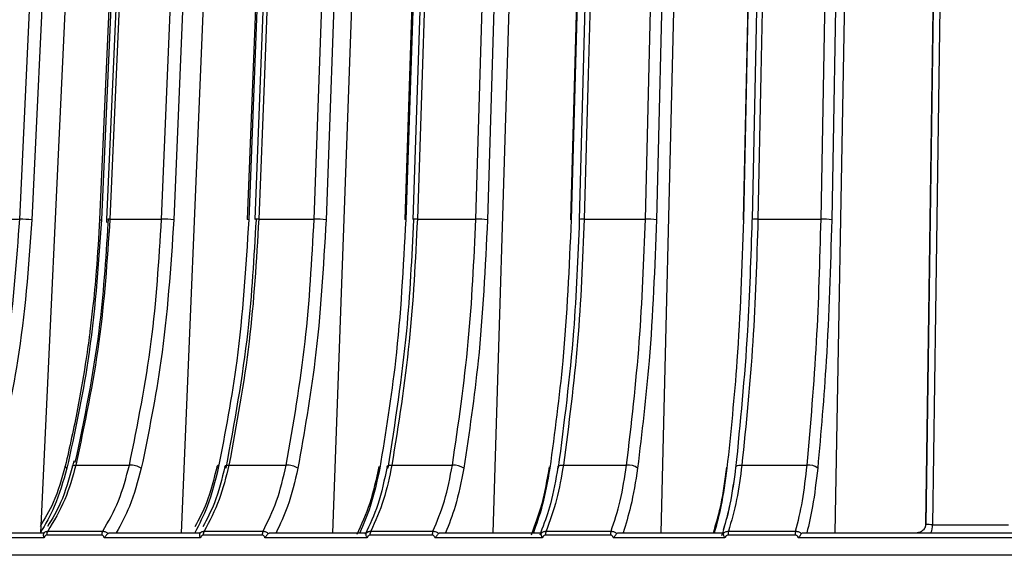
# Model space of a CAD drawing. Header units: millimetres. Extents: x -266 to 166, y -697 to -168.
# Tile 14 of 23: x -161 to -104, y -440 to -410. Entities that reach past the tile are written whole.
import ezdxf

# ---------------------------------------------------------------- set-up
doc = ezdxf.new("R2010")
doc.units = ezdxf.units.MM

msp = doc.modelspace()

# ---------------------------------------------------------------- linework, layer by layer
at = {"color": 7, "linetype": 'Continuous', "lineweight": 25}
for p, q in [((-159.796, -439.147), (-157.244, -384.334)), ((-151.688, -439.147), (-149.414, -384.334)), ((-142.98, -439.147), (-141.005, -384.334)), ((-133.751, -439.147), (-132.093, -384.334)), ((-124.085, -439.147), (-122.759, -384.334)), ((-114.069, -439.147), (-113.087, -384.334)), ((-163.755, -421.075), (-161.011, -421.075)), ((-156.005, -421.087), (-156.016, -421.264)), ((-155.91, -421.307), (-155.893, -421.11)), ((-155.82, -421.075), (-152.841, -421.075)), ((-147.248, -421.075), (-144.061, -421.075)), ((-138.117, -421.075), (-134.751, -421.075)), ((-128.509, -421.075), (-124.994, -421.075)), ((-118.511, -421.075), (-114.879, -421.075)), ((-157.903, -435.007), (-157.966, -435.301)), ((-157.776, -435.245), (-154.692, -435.245)), ((-148.967, -435.245), (-145.669, -435.245)), ((-139.584, -435.245), (-136.1, -435.245)), ((-129.711, -435.245), (-126.073, -435.245)), ((-119.437, -435.245), (-115.678, -435.245)), ((-108.856, -438.661), (-108.853, -438.647)), ((-108.467, -438.682), (-104.093, -438.682)), ((-164.379, -439.147), (-159.584, -439.147)), ((-156.287, -439.28), (-159.461, -439.28)), ((-159.4, -439.06), (-156.229, -439.06)), ((-155.785, -439.147), (-150.618, -439.147)), ((-147.054, -439.28), (-150.449, -439.28)), ((-150.396, -439.06), (-147.004, -439.06)), ((-146.554, -439.147), (-141.062, -439.147)), ((-137.263, -439.28), (-140.849, -439.28)), ((-140.804, -439.06), (-137.221, -439.06)), ((-136.769, -439.147), (-131.003, -439.147)), ((-130.944, -438.932), (-131.064, -439.287)), ((-127.003, -439.28), (-130.748, -439.28)), ((-130.71, -439.06), (-126.969, -439.06)), ((-126.52, -439.147), (-120.531, -439.147)), ((-116.367, -439.28), (-120.236, -439.28)), ((-120.207, -439.06), (-116.341, -439.06)), ((-115.899, -439.147), (-100.894, -439.147)), ((-159.605, -439.447), (-164.742, -439.447)), ((-150.604, -439.447), (-156.139, -439.447)), ((-141.013, -439.447), (-146.896, -439.447)), ((-130.919, -439.447), (-137.096, -439.447)), ((-120.413, -439.447), (-126.829, -439.447)), ((-100.933, -439.447), (-116.187, -439.447))]:
    msp.add_line(p, q, dxfattribs=at)
at = {"color": 7, "linetype": 'Continuous', "lineweight": 25, "flags": 128}
for points in [[(-161.011, -421.075), (-160.412, -408.205), (-160.024, -399.878), (-159.637, -391.55), (-159.249, -383.222)], [(-158.542, -383.257), (-159.529, -404.454), (-160.304, -421.11)], [(-154.748, -383.233), (-155.556, -401.569), (-156.416, -421.087)], [(-154.635, -383.257), (-155.569, -404.454), (-156.302, -421.11)], [(-154.347, -383.234), (-155.15, -401.569), (-156.005, -421.087)], [(-154.162, -383.222), (-154.726, -396.092), (-155.091, -404.42), (-155.455, -412.748), (-155.82, -421.075)], [(-152.841, -421.075), (-152.308, -408.205), (-151.962, -399.878), (-151.617, -391.55), (-151.271, -383.222)], [(-150.57, -383.257), (-151.45, -404.454), (-152.14, -421.11)], [(-146.443, -383.235), (-147.154, -401.57), (-147.911, -421.088)], [(-146.359, -383.257), (-147.181, -404.454), (-147.827, -421.11)], [(-146.012, -383.235), (-146.719, -401.57), (-147.47, -421.088)], [(-145.79, -383.222), (-146.286, -396.092), (-146.607, -404.42), (-146.927, -412.748), (-147.248, -421.075)], [(-144.061, -421.075), (-143.598, -408.205), (-143.298, -399.878), (-142.998, -391.55), (-142.698, -383.222)], [(-142.009, -383.257), (-142.773, -404.454), (-143.373, -421.11)], [(-137.589, -383.242), (-138.197, -401.572), (-138.844, -421.09)], [(-137.532, -383.257), (-138.235, -404.454), (-138.787, -421.11)], [(-137.133, -383.236), (-137.736, -401.572), (-138.378, -421.09)], [(-136.872, -383.222), (-137.295, -396.092), (-137.569, -404.42), (-137.843, -412.748), (-138.117, -421.075)], [(-134.751, -421.075), (-134.361, -408.205), (-134.11, -399.878), (-133.858, -391.55), (-133.606, -383.222)], [(-132.936, -383.257), (-133.577, -404.454), (-134.081, -421.11)], [(-128.266, -383.238), (-128.766, -401.573), (-129.298, -421.091)], [(-128.233, -383.257), (-128.811, -404.454), (-129.264, -421.11)], [(-127.789, -383.238), (-128.283, -401.573), (-128.809, -421.091)], [(-127.489, -383.222), (-127.836, -396.092), (-128.06, -404.42), (-128.284, -412.748), (-128.509, -421.075)], [(-124.994, -421.075), (-124.682, -408.205), (-124.481, -399.878), (-124.28, -391.55), (-124.078, -383.222)], [(-123.433, -383.257), (-123.946, -404.454), (-124.349, -421.11)], [(-118.56, -383.239), (-118.946, -401.575), (-119.357, -421.093)], [(-118.547, -383.257), (-118.994, -404.454), (-119.345, -421.11)], [(-118.066, -383.239), (-118.446, -401.575), (-118.851, -421.093)], [(-117.725, -383.222), (-117.992, -396.092), (-118.165, -404.42), (-118.338, -412.748), (-118.511, -421.075)], [(-114.879, -421.075), (-114.648, -408.205), (-114.499, -399.878), (-114.35, -391.55), (-114.201, -383.222)], [(-113.586, -383.257), (-113.966, -404.454), (-114.264, -421.11)], [(-108.853, -438.647), (-108.407, -407.629), (-108.056, -383.257)], [(-108.05, -383.241), (-108.439, -410.265), (-108.847, -438.663)], [(-107.669, -383.222), (-107.94, -402.078), (-108.116, -414.28), (-108.291, -426.481), (-108.467, -438.682)], [(-147.827, -421.11), (-147.874, -421.103), (-147.903, -421.097), (-147.913, -421.091), (-147.911, -421.088)], [(-138.787, -421.11), (-138.825, -421.103), (-138.845, -421.097), (-138.846, -421.091), (-138.844, -421.09)], [(-129.264, -421.11), (-129.294, -421.103), (-129.305, -421.097), (-129.298, -421.091)], [(-128.777, -421.11), (-128.806, -421.103), (-128.816, -421.097), (-128.809, -421.091)], [(-119.345, -421.11), (-119.365, -421.103), (-119.367, -421.097), (-119.357, -421.093)], [(-118.84, -421.11), (-118.86, -421.103), (-118.861, -421.097), (-118.851, -421.093)], [(-158.289, -435.421), (-158.34, -435.387), (-158.373, -435.354), (-158.389, -435.323), (-158.388, -435.3)], [(-157.966, -435.301), (-157.964, -435.296), (-157.942, -435.274), (-157.902, -435.258), (-157.846, -435.248), (-157.776, -435.245)], [(-149.576, -435.421), (-149.619, -435.387), (-149.645, -435.354), (-149.652, -435.323), (-149.65, -435.315)], [(-149.124, -435.421), (-149.167, -435.387), (-149.192, -435.354), (-149.199, -435.323), (-149.186, -435.296), (-149.156, -435.274), (-149.107, -435.258), (-149.044, -435.248), (-148.967, -435.245)], [(-139.804, -435.421), (-139.839, -435.387), (-139.855, -435.354), (-139.853, -435.323), (-139.832, -435.296), (-139.793, -435.274), (-139.737, -435.258), (-139.666, -435.248), (-139.584, -435.245)], [(-129.991, -435.421), (-130.018, -435.387), (-130.026, -435.354), (-130.015, -435.323), (-129.985, -435.296), (-129.938, -435.274), (-129.874, -435.258), (-129.798, -435.248), (-129.711, -435.245)], [(-119.776, -435.421), (-119.794, -435.387), (-119.793, -435.354), (-119.773, -435.323), (-119.735, -435.296), (-119.68, -435.274), (-119.61, -435.258), (-119.528, -435.248), (-119.437, -435.245)]]:
    msp.add_lwpolyline(points, dxfattribs=at)
at = {"color": 7, "linetype": 'Continuous', "lineweight": 25}
for centre, radius, start, end in [((-161.051, -429.151), 8.075, 84.6929, 89.7179), ((-156.318, -420.894), 0.216, 242.9757, 274.0476), ((-155.872, -421.743), 0.67, 85.5785, 101.4802), ((-152.847, -428.328), 7.253, 84.4076, 89.954), ((-147.304, -422.037), 0.963, 86.7083, 99.9768), ((-144.037, -427.484), 6.408, 84.0466, 90.2126), ((-138.174, -422.395), 1.321, 87.4964, 98.8456), ((-134.701, -426.628), 5.553, 83.5875, 90.5112), ((-128.583, -422.52), 1.446, 87.0615, 99.0039), ((-124.922, -425.776), 4.701, 82.9973, 90.8748), ((-118.586, -422.952), 1.878, 87.7051, 98.1319), ((-114.788, -424.945), 3.871, 82.2254, 91.3413), ((-154.707, -436.711), 1.466, 61.6123, 89.4263), ((-149.54, -435.386), 0.131, 93.7659, 147.3259), ((-145.655, -436.563), 1.318, 60.0252, 90.5971), ((-136.062, -436.411), 1.167, 58.0442, 91.8858), ((-126.013, -436.259), 1.016, 55.5644, 93.3659), ((-115.6, -436.108), 0.867, 52.4415, 95.1337), ((-109.103, -438.787), 0.645, 326.0032, 9.3858), ((-159.063, -439.271), 0.398, 147.9393, 181.2873), ((-155.876, -439.27), 0.411, 149.1734, 181.3144), ((-150.01, -439.269), 0.44, 151.4865, 181.3403), ((-146.595, -439.269), 0.459, 152.8566, 181.3413), ((-140.348, -439.268), 0.501, 155.4057, 181.3171), ((-136.732, -439.268), 0.531, 156.9045, 181.2884), ((-130.15, -439.267), 0.597, 159.6723, 181.2098), ((-126.357, -439.267), 0.646, 161.2874, 181.1501), ((-119.475, -439.266), 0.761, 164.2471, 181.0175), ((-115.516, -439.266), 0.851, 165.9607, 180.9288)]:
    msp.add_arc(centre, radius, start, end, dxfattribs=at)
for points, knots in [([(-163.089, -435.245), (-162.56, -432.894), (-161.522, -428.282), (-161.179, -423.446), (-161.011, -421.075)], [0, 0, 0, 0, 0.5098032, 1, 1, 1, 1]), ([(-160.304, -421.11), (-160.507, -423.843), (-160.871, -428.727), (-161.934, -433.375), (-162.403, -435.421)], [0, 0, 0, 0, 0.559687, 1, 1, 1, 1]), ([(-156.302, -421.11), (-156.495, -423.843), (-156.839, -428.727), (-157.845, -433.375), (-158.289, -435.421)], [0, 0, 0, 0, 0.559687, 1, 1, 1, 1]), ([(-155.82, -421.075), (-155.978, -423.446), (-156.301, -428.282), (-157.278, -432.894), (-157.776, -435.245)], [0, 0, 0, 0, 0.490197, 1, 1, 1, 1]), ([(-156.416, -421.087), (-156.471, -422.079), (-156.565, -423.794), (-156.774, -425.947), (-156.917, -427.104), (-156.972, -427.55)], [0, 0, 0, 0, 0.457838, 0.79108, 1, 1, 1, 1]), ([(-154.692, -435.245), (-154.221, -432.894), (-153.296, -428.282), (-152.991, -423.446), (-152.841, -421.075)], [0, 0, 0, 0, 0.5098032, 1, 1, 1, 1]), ([(-152.14, -421.11), (-152.321, -423.843), (-152.645, -428.727), (-153.593, -433.375), (-154.01, -435.421)], [0, 0, 0, 0, 0.559687, 1, 1, 1, 1]), ([(-147.827, -421.11), (-147.997, -423.843), (-148.299, -428.727), (-149.185, -433.375), (-149.576, -435.421)], [0, 0, 0, 0, 0.559687, 1, 1, 1, 1]), ([(-149.124, -435.421), (-148.644, -432.81), (-147.786, -428.144), (-147.51, -423.26), (-147.388, -421.11)], [0, 0, 0, 0, 0.559687, 1, 1, 1, 1]), ([(-147.248, -421.075), (-147.387, -423.446), (-147.671, -428.282), (-148.53, -432.894), (-148.967, -435.245)], [0, 0, 0, 0, 0.4901968, 1, 1, 1, 1]), ([(-145.669, -435.245), (-145.259, -432.894), (-144.456, -428.282), (-144.191, -423.446), (-144.061, -421.075)], [0, 0, 0, 0, 0.509803, 1, 1, 1, 1]), ([(-143.373, -421.11), (-143.53, -423.843), (-143.811, -428.727), (-144.634, -433.375), (-144.996, -435.421)], [0, 0, 0, 0, 0.5596873, 1, 1, 1, 1]), ([(-138.787, -421.11), (-138.932, -423.843), (-139.191, -428.727), (-139.949, -433.375), (-140.282, -435.421)], [0, 0, 0, 0, 0.5596873, 1, 1, 1, 1]), ([(-139.804, -435.421), (-139.394, -432.81), (-138.662, -428.144), (-138.426, -423.26), (-138.322, -421.11)], [0, 0, 0, 0, 0.559687, 1, 1, 1, 1]), ([(-138.117, -421.075), (-138.236, -423.446), (-138.478, -428.282), (-139.211, -432.894), (-139.584, -435.245)], [0, 0, 0, 0, 0.490197, 1, 1, 1, 1]), ([(-136.1, -435.245), (-135.756, -432.894), (-135.082, -428.282), (-134.86, -423.446), (-134.751, -421.075)], [0, 0, 0, 0, 0.509803, 1, 1, 1, 1]), ([(-134.081, -421.11), (-134.213, -423.843), (-134.449, -428.727), (-135.14, -433.375), (-135.444, -435.421)], [0, 0, 0, 0, 0.559687, 1, 1, 1, 1]), ([(-129.264, -421.11), (-129.383, -423.843), (-129.596, -428.727), (-130.218, -433.375), (-130.492, -435.421)], [0, 0, 0, 0, 0.559687, 1, 1, 1, 1]), ([(-129.991, -435.421), (-129.656, -432.81), (-129.055, -428.144), (-128.862, -423.26), (-128.777, -421.11)], [0, 0, 0, 0, 0.5596873, 1, 1, 1, 1]), ([(-128.509, -421.075), (-128.606, -423.446), (-128.804, -428.282), (-129.405, -432.894), (-129.711, -435.245)], [0, 0, 0, 0, 0.490197, 1, 1, 1, 1]), ([(-126.073, -435.245), (-125.798, -432.894), (-125.259, -428.282), (-125.081, -423.446), (-124.994, -421.075)], [0, 0, 0, 0, 0.509803, 1, 1, 1, 1]), ([(-124.349, -421.11), (-124.454, -423.843), (-124.643, -428.727), (-125.196, -433.375), (-125.439, -435.421)], [0, 0, 0, 0, 0.5596873, 1, 1, 1, 1]), ([(-119.345, -421.11), (-119.437, -423.843), (-119.601, -428.727), (-120.083, -433.375), (-120.295, -435.421)], [0, 0, 0, 0, 0.559687, 1, 1, 1, 1]), ([(-119.776, -435.421), (-119.517, -432.81), (-119.055, -428.144), (-118.906, -423.26), (-118.84, -421.11)], [0, 0, 0, 0, 0.559687, 1, 1, 1, 1]), ([(-118.511, -421.075), (-118.586, -423.446), (-118.739, -428.282), (-119.201, -432.894), (-119.437, -435.245)], [0, 0, 0, 0, 0.490197, 1, 1, 1, 1]), ([(-115.678, -435.245), (-115.474, -432.894), (-115.075, -428.282), (-114.943, -423.446), (-114.879, -421.075)], [0, 0, 0, 0, 0.5098032, 1, 1, 1, 1]), ([(-114.264, -421.11), (-114.343, -423.843), (-114.482, -428.727), (-114.892, -433.375), (-115.072, -435.421)], [0, 0, 0, 0, 0.559687, 1, 1, 1, 1]), ([(-157.809, -435.096), (-157.286, -432.592), (-156.346, -428.097), (-156.044, -423.392), (-155.91, -421.307)], [0, 0, 0, 0, 0.557039, 1, 1, 1, 1]), ([(-156.972, -427.55), (-156.975, -427.577), (-157.051, -428.211), (-157.272, -429.703), (-157.705, -432.279), (-158.141, -434.208), (-158.388, -435.301)], [0, 0, 0, 0, 0.010078, 0.239678, 0.569044, 1, 1, 1, 1]), ([(-158.389, -435.305), (-158.593, -436.036), (-158.953, -437.328), (-159.569, -438.339), (-159.836, -438.777)], [0, 0, 0, 0, 0.565886, 1, 1, 1, 1]), ([(-157.967, -435.305), (-158.17, -436.037), (-158.528, -437.329), (-159.14, -438.34), (-159.406, -438.779)], [0, 0, 0, 0, 0.565694, 1, 1, 1, 1]), ([(-157.776, -435.245), (-157.967, -435.928), (-158.365, -437.349), (-159.046, -438.475), (-159.4, -439.06)], [0, 0, 0, 0, 0.480094, 1, 1, 1, 1]), ([(-156.229, -439.06), (-155.906, -438.498), (-155.26, -437.376), (-154.881, -435.955), (-154.692, -435.245)], [0, 0, 0, 0, 0.5, 1, 1, 1, 1]), ([(-148.967, -435.245), (-149.136, -435.928), (-149.486, -437.349), (-150.085, -438.475), (-150.396, -439.06)], [0, 0, 0, 0, 0.480094, 1, 1, 1, 1]), ([(-147.004, -439.06), (-146.723, -438.498), (-146.161, -437.376), (-145.833, -435.955), (-145.669, -435.245)], [0, 0, 0, 0, 0.5, 1, 1, 1, 1]), ([(-139.584, -435.245), (-139.728, -435.928), (-140.027, -437.349), (-140.538, -438.475), (-140.804, -439.06)], [0, 0, 0, 0, 0.480094, 1, 1, 1, 1]), ([(-137.221, -439.06), (-136.985, -438.498), (-136.513, -437.376), (-136.238, -435.955), (-136.1, -435.245)], [0, 0, 0, 0, 0.5, 1, 1, 1, 1]), ([(-129.711, -435.245), (-129.829, -435.928), (-130.074, -437.349), (-130.493, -438.475), (-130.71, -439.06)], [0, 0, 0, 0, 0.480094, 1, 1, 1, 1]), ([(-126.969, -439.06), (-126.78, -438.498), (-126.403, -437.376), (-126.183, -435.955), (-126.073, -435.245)], [0, 0, 0, 0, 0.5, 1, 1, 1, 1]), ([(-119.437, -435.245), (-119.528, -435.928), (-119.717, -437.349), (-120.04, -438.475), (-120.207, -439.06)], [0, 0, 0, 0, 0.480094, 1, 1, 1, 1]), ([(-116.341, -439.06), (-116.202, -438.498), (-115.922, -437.376), (-115.759, -435.955), (-115.678, -435.245)], [0, 0, 0, 0, 0.5, 1, 1, 1, 1]), ([(-158.289, -435.421), (-158.506, -436.185), (-158.895, -437.552), (-159.536, -438.659), (-159.819, -439.147)], [0, 0, 0, 0, 0.558156, 1, 1, 1, 1]), ([(-154.01, -435.421), (-154.214, -436.185), (-154.581, -437.552), (-155.184, -438.659), (-155.45, -439.147)], [0, 0, 0, 0, 0.558156, 1, 1, 1, 1]), ([(-149.651, -435.318), (-149.831, -436.052), (-150.149, -437.348), (-150.692, -438.362), (-150.928, -438.801)], [0, 0, 0, 0, 0.565876, 1, 1, 1, 1]), ([(-149.576, -435.421), (-149.767, -436.185), (-150.11, -437.552), (-150.674, -438.659), (-150.923, -439.147)], [0, 0, 0, 0, 0.558156, 1, 1, 1, 1]), ([(-149.198, -435.319), (-149.377, -436.053), (-149.692, -437.349), (-150.232, -438.362), (-150.466, -438.801)], [0, 0, 0, 0, 0.5662121, 1, 1, 1, 1]), ([(-144.996, -435.421), (-145.174, -436.185), (-145.492, -437.552), (-146.016, -438.659), (-146.248, -439.147)], [0, 0, 0, 0, 0.558156, 1, 1, 1, 1]), ([(-140.336, -435.335), (-140.492, -436.066), (-140.807, -437.533), (-141.338, -438.675), (-141.605, -439.248)], [0, 0, 0, 0, 0.498045, 1, 1, 1, 1]), ([(-140.282, -435.421), (-140.446, -436.185), (-140.739, -437.552), (-141.221, -438.659), (-141.434, -439.147)], [0, 0, 0, 0, 0.558156, 1, 1, 1, 1]), ([(-139.857, -435.336), (-140.018, -436.092), (-140.331, -437.558), (-140.859, -438.697), (-141.115, -439.249)], [0, 0, 0, 0, 0.515281, 1, 1, 1, 1]), ([(-135.444, -435.421), (-135.593, -436.185), (-135.86, -437.552), (-136.3, -438.659), (-136.494, -439.147)], [0, 0, 0, 0, 0.558156, 1, 1, 1, 1]), ([(-130.528, -435.35), (-130.657, -436.087), (-130.916, -437.56), (-131.356, -438.71), (-131.576, -439.285)], [0, 0, 0, 0, 0.500023, 1, 1, 1, 1]), ([(-130.492, -435.421), (-130.627, -436.185), (-130.868, -437.552), (-131.264, -438.659), (-131.439, -439.147)], [0, 0, 0, 0, 0.558156, 1, 1, 1, 1]), ([(-130.026, -435.351), (-130.152, -436.091), (-130.381, -437.425), (-130.77, -438.468), (-130.944, -438.932)], [0, 0, 0, 0, 0.554518, 1, 1, 1, 1]), ([(-125.439, -435.421), (-125.558, -436.185), (-125.772, -437.552), (-126.124, -438.659), (-126.279, -439.147)], [0, 0, 0, 0, 0.558156, 1, 1, 1, 1]), ([(-120.315, -435.361), (-120.415, -436.104), (-120.607, -437.526), (-120.935, -438.638), (-121.091, -439.17)], [0, 0, 0, 0, 0.522228, 1, 1, 1, 1]), ([(-120.315, -435.361), (-120.414, -436.106), (-120.594, -437.449), (-120.901, -438.501), (-121.038, -438.97)], [0, 0, 0, 0, 0.554011, 1, 1, 1, 1]), ([(-120.295, -435.421), (-120.399, -436.185), (-120.585, -437.552), (-120.891, -438.659), (-121.027, -439.147)], [0, 0, 0, 0, 0.558156, 1, 1, 1, 1]), ([(-119.795, -435.362), (-119.895, -436.103), (-120.093, -437.587), (-120.432, -438.748), (-120.601, -439.328)], [0, 0, 0, 0, 0.4997135, 1, 1, 1, 1]), ([(-119.795, -435.362), (-119.893, -436.106), (-120.07, -437.45), (-120.373, -438.502), (-120.508, -438.971)], [0, 0, 0, 0, 0.553992, 1, 1, 1, 1]), ([(-115.072, -435.421), (-115.16, -436.185), (-115.319, -437.552), (-115.579, -438.659), (-115.694, -439.147)], [0, 0, 0, 0, 0.558156, 1, 1, 1, 1]), ([(-108.856, -438.661), (-108.863, -438.723), (-108.874, -438.817), (-108.939, -438.932), (-109.008, -439.01), (-109.094, -439.073), (-109.185, -439.117), (-109.273, -439.143), (-109.319, -439.146), (-109.342, -439.147)], [0, 0, 0, 0, 0.210888, 0.323797, 0.442175, 0.568187, 0.703421, 0.848108, 1, 1, 1, 1]), ([(-108.467, -438.682), (-108.529, -438.681), (-108.655, -438.68), (-108.798, -438.673), (-108.837, -438.665), (-108.856, -438.661)], [0, 0, 0, 0, 0.332843, 0.666035, 1, 1, 1, 1]), ([(-159.628, -439.187), (-159.636, -439.203), (-159.653, -439.233), (-159.656, -439.298), (-159.643, -439.372), (-159.618, -439.422), (-159.605, -439.447)], [0, 0, 0, 0, 0.236075, 0.479693, 0.733544, 1, 1, 1, 1]), ([(-159.628, -439.187), (-159.6, -439.153), (-159.558, -439.101), (-159.474, -439.065), (-159.425, -439.061), (-159.4, -439.06)], [0, 0, 0, 0, 0.480439, 0.736529, 1, 1, 1, 1]), ([(-159.584, -439.147), (-159.59, -439.149), (-159.601, -439.152), (-159.619, -439.176), (-159.628, -439.187)], [0, 0, 0, 0, 0.5013338, 1, 1, 1, 1]), ([(-159.461, -439.28), (-159.48, -439.284), (-159.519, -439.292), (-159.574, -439.352), (-159.593, -439.411), (-159.605, -439.447)], [0, 0, 0, 0, 0.279609, 0.560001, 1, 1, 1, 1]), ([(-156.139, -439.447), (-156.146, -439.424), (-156.16, -439.377), (-156.196, -439.323), (-156.24, -439.287), (-156.272, -439.282), (-156.287, -439.28)], [0, 0, 0, 0, 0.281116, 0.559961, 0.780263, 1, 1, 1, 1]), ([(-156.229, -439.06), (-156.203, -439.061), (-156.15, -439.065), (-156.045, -439.101), (-155.973, -439.153), (-155.927, -439.187)], [0, 0, 0, 0, 0.263471, 0.5195608, 1, 1, 1, 1]), ([(-155.927, -439.187), (-155.946, -439.203), (-155.985, -439.233), (-156.041, -439.298), (-156.093, -439.372), (-156.123, -439.422), (-156.139, -439.447)], [0, 0, 0, 0, 0.236075, 0.479693, 0.733544, 1, 1, 1, 1]), ([(-155.927, -439.187), (-155.905, -439.176), (-155.862, -439.152), (-155.811, -439.149), (-155.785, -439.147)], [0, 0, 0, 0, 0.498932, 1, 1, 1, 1]), ([(-150.647, -439.187), (-150.653, -439.203), (-150.666, -439.233), (-150.663, -439.298), (-150.645, -439.372), (-150.618, -439.422), (-150.604, -439.447)], [0, 0, 0, 0, 0.236075, 0.479693, 0.733544, 1, 1, 1, 1]), ([(-150.647, -439.187), (-150.616, -439.153), (-150.567, -439.101), (-150.476, -439.065), (-150.423, -439.061), (-150.396, -439.06)], [0, 0, 0, 0, 0.480439, 0.736529, 1, 1, 1, 1]), ([(-150.618, -439.147), (-150.621, -439.149), (-150.628, -439.152), (-150.641, -439.176), (-150.647, -439.187)], [0, 0, 0, 0, 0.501334, 1, 1, 1, 1]), ([(-150.449, -439.28), (-150.47, -439.284), (-150.511, -439.292), (-150.57, -439.352), (-150.591, -439.411), (-150.604, -439.447)], [0, 0, 0, 0, 0.279609, 0.560001, 1, 1, 1, 1]), ([(-146.896, -439.447), (-146.903, -439.424), (-146.918, -439.377), (-146.957, -439.323), (-147.004, -439.287), (-147.037, -439.282), (-147.054, -439.28)], [0, 0, 0, 0, 0.281116, 0.559961, 0.780263, 1, 1, 1, 1]), ([(-147.004, -439.06), (-146.975, -439.061), (-146.919, -439.065), (-146.809, -439.101), (-146.735, -439.153), (-146.687, -439.187)], [0, 0, 0, 0, 0.263471, 0.519561, 1, 1, 1, 1]), ([(-146.687, -439.187), (-146.705, -439.203), (-146.741, -439.233), (-146.795, -439.298), (-146.848, -439.372), (-146.879, -439.422), (-146.896, -439.447)], [0, 0, 0, 0, 0.236075, 0.479693, 0.733544, 1, 1, 1, 1]), ([(-146.687, -439.187), (-146.667, -439.176), (-146.627, -439.152), (-146.578, -439.149), (-146.554, -439.147)], [0, 0, 0, 0, 0.498932, 1, 1, 1, 1]), ([(-141.076, -439.187), (-141.08, -439.203), (-141.088, -439.233), (-141.08, -439.298), (-141.057, -439.372), (-141.028, -439.422), (-141.013, -439.447)], [0, 0, 0, 0, 0.2360748, 0.4796934, 0.7335442, 1, 1, 1, 1]), ([(-141.076, -439.187), (-141.041, -439.153), (-140.987, -439.101), (-140.888, -439.065), (-140.832, -439.061), (-140.804, -439.06)], [0, 0, 0, 0, 0.4804392, 0.736529, 1, 1, 1, 1]), ([(-141.062, -439.147), (-141.063, -439.149), (-141.064, -439.152), (-141.072, -439.176), (-141.076, -439.187)], [0, 0, 0, 0, 0.501334, 1, 1, 1, 1]), ([(-140.849, -439.28), (-140.871, -439.284), (-140.915, -439.292), (-140.977, -439.352), (-140.999, -439.411), (-141.013, -439.447)], [0, 0, 0, 0, 0.279609, 0.560001, 1, 1, 1, 1]), ([(-137.096, -439.447), (-137.104, -439.424), (-137.12, -439.377), (-137.161, -439.323), (-137.21, -439.287), (-137.245, -439.282), (-137.263, -439.28)], [0, 0, 0, 0, 0.281116, 0.559961, 0.780263, 1, 1, 1, 1]), ([(-137.221, -439.06), (-137.191, -439.061), (-137.132, -439.065), (-137.017, -439.101), (-136.942, -439.153), (-136.893, -439.187)], [0, 0, 0, 0, 0.263471, 0.519561, 1, 1, 1, 1]), ([(-136.893, -439.187), (-136.91, -439.203), (-136.943, -439.233), (-136.994, -439.298), (-137.046, -439.372), (-137.079, -439.422), (-137.096, -439.447)], [0, 0, 0, 0, 0.236075, 0.479693, 0.733544, 1, 1, 1, 1]), ([(-136.893, -439.187), (-136.875, -439.176), (-136.838, -439.152), (-136.792, -439.149), (-136.769, -439.147)], [0, 0, 0, 0, 0.498932, 1, 1, 1, 1]), ([(-131.001, -439.187), (-131.003, -439.203), (-131.006, -439.233), (-130.993, -439.298), (-130.966, -439.372), (-130.935, -439.422), (-130.919, -439.447)], [0, 0, 0, 0, 0.236075, 0.479693, 0.733544, 1, 1, 1, 1]), ([(-131.003, -439.147), (-131.001, -439.149), (-130.996, -439.152), (-130.999, -439.176), (-131.001, -439.187)], [0, 0, 0, 0, 0.501334, 1, 1, 1, 1]), ([(-131.001, -439.187), (-130.963, -439.153), (-130.904, -439.101), (-130.799, -439.065), (-130.74, -439.061), (-130.71, -439.06)], [0, 0, 0, 0, 0.480439, 0.736529, 1, 1, 1, 1]), ([(-130.748, -439.28), (-130.77, -439.284), (-130.816, -439.292), (-130.882, -439.352), (-130.905, -439.411), (-130.919, -439.447)], [0, 0, 0, 0, 0.279609, 0.560001, 1, 1, 1, 1]), ([(-126.829, -439.447), (-126.837, -439.424), (-126.854, -439.377), (-126.897, -439.323), (-126.948, -439.287), (-126.985, -439.282), (-127.003, -439.28)], [0, 0, 0, 0, 0.281116, 0.559961, 0.780263, 1, 1, 1, 1]), ([(-126.969, -439.06), (-126.938, -439.061), (-126.877, -439.065), (-126.759, -439.101), (-126.683, -439.153), (-126.634, -439.187)], [0, 0, 0, 0, 0.263471, 0.519561, 1, 1, 1, 1]), ([(-126.634, -439.187), (-126.648, -439.203), (-126.678, -439.233), (-126.727, -439.298), (-126.778, -439.372), (-126.812, -439.422), (-126.829, -439.447)], [0, 0, 0, 0, 0.236075, 0.479693, 0.733544, 1, 1, 1, 1]), ([(-126.634, -439.187), (-126.617, -439.176), (-126.584, -439.152), (-126.541, -439.149), (-126.52, -439.147)], [0, 0, 0, 0, 0.498932, 1, 1, 1, 1]), ([(-120.531, -439.147), (-120.526, -439.149), (-120.516, -439.152), (-120.515, -439.176), (-120.514, -439.187)], [0, 0, 0, 0, 0.501334, 1, 1, 1, 1]), ([(-120.514, -439.187), (-120.473, -439.153), (-120.41, -439.101), (-120.3, -439.065), (-120.238, -439.061), (-120.207, -439.06)], [0, 0, 0, 0, 0.480439, 0.736529, 1, 1, 1, 1]), ([(-120.514, -439.187), (-120.513, -439.203), (-120.513, -439.233), (-120.494, -439.298), (-120.462, -439.372), (-120.43, -439.422), (-120.413, -439.447)], [0, 0, 0, 0, 0.236075, 0.479693, 0.733544, 1, 1, 1, 1]), ([(-120.236, -439.28), (-120.26, -439.284), (-120.307, -439.292), (-120.375, -439.352), (-120.399, -439.411), (-120.413, -439.447)], [0, 0, 0, 0, 0.279609, 0.560001, 1, 1, 1, 1]), ([(-116.187, -439.447), (-116.196, -439.424), (-116.213, -439.377), (-116.257, -439.323), (-116.31, -439.287), (-116.348, -439.282), (-116.367, -439.28)], [0, 0, 0, 0, 0.281116, 0.559961, 0.780263, 1, 1, 1, 1]), ([(-116.341, -439.06), (-116.31, -439.061), (-116.247, -439.065), (-116.127, -439.101), (-116.051, -439.153), (-116.001, -439.187)], [0, 0, 0, 0, 0.263471, 0.519561, 1, 1, 1, 1]), ([(-116.001, -439.187), (-116.014, -439.203), (-116.04, -439.233), (-116.086, -439.298), (-116.135, -439.372), (-116.17, -439.422), (-116.187, -439.447)], [0, 0, 0, 0, 0.236075, 0.479693, 0.733544, 1, 1, 1, 1]), ([(-116.001, -439.187), (-115.987, -439.176), (-115.957, -439.152), (-115.919, -439.149), (-115.899, -439.147)], [0, 0, 0, 0, 0.4989318, 1, 1, 1, 1]), ([(-108.913, -438.874), (-108.915, -438.877), (-108.923, -438.897), (-108.932, -438.913), (-108.94, -438.926)], [0, 0, 0, 0, 0.191664, 1, 1, 1, 1]), ([(-85.471, -440.447), (-88.393, -440.447), (-94.448, -440.447), (-103.809, -440.447), (-113.716, -440.447), (-123.292, -440.447), (-132.415, -440.447), (-140.994, -440.447), (-149.636, -440.447), (-157.765, -440.447), (-165.308, -440.447), (-172.219, -440.447), (-178.794, -440.447), (-184.921, -440.447), (-190.486, -440.447), (-195.282, -440.447), (-199.255, -440.447), (-202.383, -440.447), (-204.652, -440.447), (-206.096, -440.447), (-206.275, -440.447), (-206.365, -440.447)], [0, 0, 0, 0, 0.046163, 0.09566, 0.1487, 0.205472, 0.252807, 0.302603, 0.35489, 0.409671, 0.458089, 0.508233, 0.560035, 0.613399, 0.6682, 0.724286, 0.778188, 0.832904, 0.888247, 0.944016, 1, 1, 1, 1])]:
    msp.add_open_spline(points, degree=3, knots=knots, dxfattribs=at)

doc.saveas('drawing.dxf')
